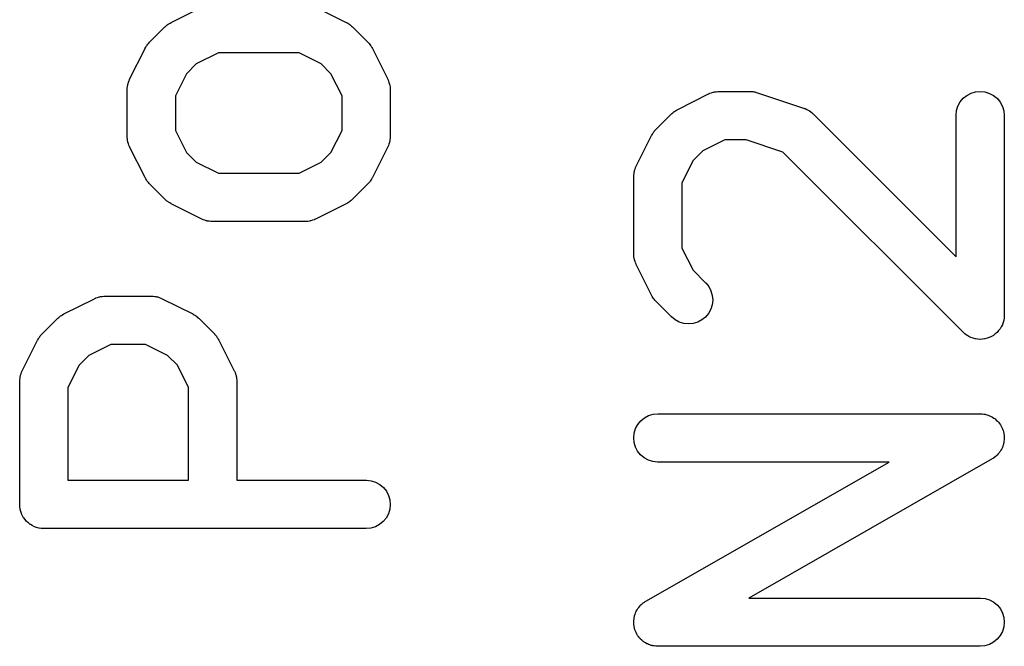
# Model space of a CAD drawing. Extents: x 0.02 to 3.89, y 0.07 to 3.88.
# Tile 115 of 172: x 3.4255 to 3.5458, y 1.178 to 1.2545. Entities that reach past the tile are written whole.
import ezdxf

# ---------------------------------------------------------------- set-up
doc = ezdxf.new("R2010")
doc.units = 0
doc.header["$MEASUREMENT"] = 0
doc.layers.add('BLACK', color=7, linetype='CONTINUOUS')

msp = doc.modelspace()

# ---------------------------------------------------------------- linework, layer by layer
at = {"layer": 'BLACK', "linetype": 'CONTINUOUS'}
for p, q in [((3.44399, 1.2542), (3.44774, 1.25607)), ((3.46163, 1.25607), (3.46538, 1.2542)), ((3.44135, 1.25177), (3.44323, 1.25364)), ((3.44323, 1.25364), (3.44325, 1.25367)), ((3.44325, 1.25367), (3.44338, 1.25378)), ((3.44338, 1.25378), (3.4435, 1.25389)), ((3.4435, 1.25389), (3.44361, 1.25396)), ((3.44361, 1.25396), (3.4437, 1.25403)), ((3.4437, 1.25403), (3.44385, 1.25411)), ((3.44385, 1.25411), (3.44399, 1.2542)), ((3.46538, 1.2542), (3.46542, 1.25418)), ((3.46542, 1.25418), (3.46556, 1.25409)), ((3.46556, 1.25409), (3.4657, 1.25401)), ((3.4657, 1.25401), (3.4658, 1.25393)), ((3.4658, 1.25393), (3.4659, 1.25386)), ((3.4659, 1.25386), (3.46602, 1.25375)), ((3.46602, 1.25375), (3.46615, 1.25364)), ((3.46615, 1.25364), (3.46802, 1.25177)), ((3.43892, 1.24725), (3.4408, 1.251)), ((3.4408, 1.251), (3.44082, 1.25104)), ((3.44082, 1.25104), (3.44091, 1.25118)), ((3.44091, 1.25118), (3.44098, 1.25132)), ((3.44098, 1.25132), (3.44106, 1.25142)), ((3.44106, 1.25142), (3.44113, 1.25152)), ((3.44113, 1.25152), (3.44125, 1.25164)), ((3.44125, 1.25164), (3.44135, 1.25177)), ((3.46802, 1.25177), (3.46805, 1.25174)), ((3.46805, 1.25174), (3.46816, 1.25161)), ((3.46816, 1.25161), (3.46827, 1.25149)), ((3.46827, 1.25149), (3.46834, 1.25139)), ((3.46834, 1.25139), (3.46841, 1.25129)), ((3.46841, 1.25129), (3.46849, 1.25114)), ((3.46849, 1.25114), (3.46858, 1.251)), ((3.46858, 1.251), (3.47045, 1.24725)), ((3.44976, 1.25048), (3.44706, 1.24913)), ((3.45961, 1.25048), (3.44976, 1.25048)), ((3.46231, 1.24913), (3.45961, 1.25048)), ((3.44706, 1.24913), (3.44587, 1.24793)), ((3.46351, 1.24793), (3.46231, 1.24913)), ((3.43889, 1.24717), (3.43892, 1.24725)), ((3.44587, 1.24793), (3.44452, 1.24523)), ((3.46486, 1.24523), (3.46351, 1.24793)), ((3.47045, 1.24725), (3.47047, 1.24722)), ((3.47047, 1.24722), (3.4705, 1.24713)), ((3.43861, 1.24597), (3.43862, 1.24606)), ((3.43862, 1.24615), (3.43865, 1.24635)), ((3.43862, 1.24606), (3.43862, 1.24615)), ((3.43865, 1.24635), (3.43868, 1.24655)), ((3.43868, 1.24655), (3.4387, 1.24663)), ((3.4387, 1.24663), (3.43872, 1.24671)), ((3.43872, 1.24671), (3.43879, 1.2469)), ((3.43879, 1.2469), (3.43885, 1.2471)), ((3.43885, 1.2471), (3.43889, 1.24717)), ((3.4705, 1.24713), (3.47054, 1.24706)), ((3.47054, 1.24706), (3.4706, 1.24686)), ((3.4706, 1.24686), (3.47067, 1.24667)), ((3.47067, 1.24667), (3.47068, 1.24659)), ((3.47068, 1.24659), (3.47071, 1.24651)), ((3.47071, 1.24651), (3.47073, 1.2463)), ((3.47073, 1.2463), (3.47076, 1.24611)), ((3.47076, 1.24611), (3.47075, 1.24602)), ((3.47075, 1.24602), (3.47076, 1.24593)), ((3.43861, 1.24593), (3.43861, 1.24597)), ((3.43861, 1.24031), (3.43861, 1.24593)), ((3.44452, 1.24523), (3.44452, 1.241)), ((3.46486, 1.241), (3.46486, 1.24523)), ((3.47076, 1.24593), (3.47076, 1.24031)), ((3.50587, 1.24357), (3.50962, 1.24545)), ((3.50962, 1.24545), (3.50966, 1.24547)), ((3.50966, 1.24547), (3.50974, 1.2455)), ((3.50974, 1.2455), (3.50981, 1.24554)), ((3.50981, 1.24554), (3.51001, 1.2456)), ((3.51001, 1.2456), (3.5102, 1.24567)), ((3.5102, 1.24567), (3.51028, 1.24568)), ((3.51028, 1.24568), (3.51037, 1.2457)), ((3.51037, 1.2457), (3.51057, 1.24572)), ((3.51057, 1.24572), (3.51077, 1.24576)), ((3.51077, 1.24576), (3.51085, 1.24575)), ((3.51085, 1.24575), (3.51094, 1.24576)), ((3.51094, 1.24576), (3.51469, 1.24576)), ((3.51469, 1.24576), (3.51473, 1.24576)), ((3.51473, 1.24576), (3.51489, 1.24574)), ((3.51489, 1.24574), (3.51506, 1.24574)), ((3.51506, 1.24574), (3.51518, 1.24571)), ((3.51518, 1.24571), (3.5153, 1.2457)), ((3.5153, 1.2457), (3.51546, 1.24565)), ((3.51546, 1.24565), (3.51562, 1.24561)), ((3.51562, 1.24561), (3.52125, 1.24373)), ((3.54037, 1.24448), (3.54074, 1.24492)), ((3.54074, 1.24492), (3.54119, 1.24528)), ((3.54119, 1.24528), (3.5417, 1.24555)), ((3.5417, 1.24555), (3.54226, 1.24571)), ((3.54226, 1.24571), (3.54283, 1.24576)), ((3.54283, 1.24576), (3.5434, 1.2457)), ((3.5434, 1.2457), (3.54395, 1.24553)), ((3.54395, 1.24553), (3.54446, 1.24526)), ((3.54446, 1.24526), (3.54491, 1.24489)), ((3.54491, 1.24489), (3.54527, 1.24444)), ((3.52125, 1.24373), (3.52129, 1.24372)), ((3.52129, 1.24372), (3.52136, 1.24369)), ((3.52136, 1.24369), (3.52145, 1.24366)), ((3.52145, 1.24366), (3.52163, 1.24356)), ((3.53992, 1.24342), (3.5401, 1.24397)), ((3.5401, 1.24397), (3.54037, 1.24448)), ((3.54527, 1.24444), (3.54554, 1.24393)), ((3.54554, 1.24393), (3.54571, 1.24338)), ((3.50323, 1.24115), (3.5051, 1.24302)), ((3.5051, 1.24302), (3.50513, 1.24305)), ((3.50513, 1.24305), (3.50526, 1.24315)), ((3.50526, 1.24315), (3.50538, 1.24327)), ((3.50538, 1.24327), (3.50549, 1.24333)), ((3.50549, 1.24333), (3.50558, 1.24341)), ((3.50558, 1.24341), (3.50573, 1.24349)), ((3.50573, 1.24349), (3.50587, 1.24357)), ((3.52163, 1.24356), (3.52181, 1.24348)), ((3.52181, 1.24348), (3.52188, 1.24343)), ((3.52188, 1.24343), (3.52196, 1.24339)), ((3.52196, 1.24339), (3.52211, 1.24326)), ((3.52211, 1.24326), (3.52227, 1.24314)), ((3.52227, 1.24314), (3.52233, 1.24308)), ((3.52233, 1.24308), (3.5224, 1.24302)), ((3.5224, 1.24302), (3.53986, 1.22557)), ((3.53986, 1.24285), (3.53992, 1.24342)), ((3.53986, 1.24281), (3.53986, 1.24285)), ((3.53986, 1.22557), (3.53986, 1.24281)), ((3.54571, 1.24338), (3.54576, 1.24281)), ((3.54576, 1.24281), (3.54576, 1.21844)), ((3.43862, 1.24022), (3.43861, 1.24031)), ((3.43862, 1.24013), (3.43862, 1.24022)), ((3.43865, 1.23994), (3.43862, 1.24013)), ((3.44452, 1.241), (3.44587, 1.23831)), ((3.46351, 1.23831), (3.46486, 1.241)), ((3.47076, 1.24009), (3.47072, 1.23989)), ((3.47076, 1.24027), (3.47075, 1.24018)), ((3.47075, 1.24018), (3.47076, 1.24009)), ((3.47076, 1.24031), (3.47076, 1.24027)), ((3.5008, 1.23663), (3.50267, 1.24038)), ((3.50267, 1.24038), (3.50269, 1.24042)), ((3.50269, 1.24042), (3.50278, 1.24056)), ((3.50278, 1.24056), (3.50286, 1.2407)), ((3.50286, 1.2407), (3.50294, 1.2408)), ((3.50294, 1.2408), (3.50301, 1.2409)), ((3.50301, 1.2409), (3.50312, 1.24102)), ((3.50312, 1.24102), (3.50323, 1.24115)), ((3.43867, 1.23973), (3.43865, 1.23994)), ((3.43869, 1.23965), (3.43867, 1.23973)), ((3.43871, 1.23956), (3.43869, 1.23965)), ((3.43878, 1.23938), (3.43871, 1.23956)), ((3.43883, 1.23918), (3.43878, 1.23938)), ((3.43887, 1.23911), (3.43883, 1.23918)), ((3.4389, 1.23902), (3.43887, 1.23911)), ((3.43892, 1.23899), (3.4389, 1.23902)), ((3.4408, 1.23524), (3.43892, 1.23899)), ((3.47045, 1.23899), (3.46858, 1.23524)), ((3.47048, 1.23907), (3.47045, 1.23899)), ((3.47052, 1.23914), (3.47048, 1.23907)), ((3.47059, 1.23934), (3.47052, 1.23914)), ((3.47066, 1.23953), (3.47059, 1.23934)), ((3.47067, 1.23961), (3.47066, 1.23953)), ((3.4707, 1.23969), (3.47067, 1.23961)), ((3.47072, 1.23989), (3.4707, 1.23969)), ((3.51164, 1.23986), (3.50894, 1.23851)), ((3.51421, 1.23986), (3.51164, 1.23986)), ((3.51872, 1.23835), (3.51421, 1.23986)), ((3.44587, 1.23831), (3.44706, 1.23711)), ((3.46231, 1.23711), (3.46351, 1.23831)), ((3.50894, 1.23851), (3.50774, 1.23731)), ((3.54072, 1.21635), (3.51872, 1.23835)), ((3.44706, 1.23711), (3.44976, 1.23576)), ((3.45961, 1.23576), (3.46231, 1.23711)), ((3.50067, 1.23628), (3.50073, 1.23647)), ((3.50073, 1.23647), (3.50077, 1.23655)), ((3.50077, 1.23655), (3.5008, 1.23663)), ((3.50774, 1.23731), (3.50639, 1.23461)), ((3.44089, 1.2351), (3.4408, 1.23524)), ((3.44976, 1.23576), (3.45961, 1.23576)), ((3.46856, 1.2352), (3.46847, 1.23506)), ((3.46858, 1.23524), (3.46856, 1.2352)), ((3.50049, 1.23535), (3.5005, 1.23544)), ((3.50049, 1.23531), (3.50049, 1.23535)), ((3.50049, 1.22594), (3.50049, 1.23531)), ((3.5005, 1.23552), (3.50053, 1.23572)), ((3.5005, 1.23544), (3.5005, 1.23552)), ((3.50053, 1.23572), (3.50055, 1.23592)), ((3.50055, 1.23592), (3.50058, 1.23601)), ((3.50058, 1.23601), (3.50059, 1.23609)), ((3.50059, 1.23609), (3.50067, 1.23628)), ((3.44096, 1.23495), (3.44089, 1.2351)), ((3.44104, 1.23485), (3.44096, 1.23495)), ((3.4411, 1.23475), (3.44104, 1.23485)), ((3.44122, 1.23463), (3.4411, 1.23475)), ((3.44132, 1.2345), (3.44122, 1.23463)), ((3.44135, 1.23447), (3.44132, 1.2345)), ((3.44323, 1.2326), (3.44135, 1.23447)), ((3.46802, 1.23447), (3.46615, 1.2326)), ((3.46813, 1.2346), (3.46802, 1.23447)), ((3.46824, 1.23472), (3.46813, 1.2346)), ((3.46831, 1.23482), (3.46824, 1.23472)), ((3.46839, 1.23492), (3.46831, 1.23482)), ((3.46847, 1.23506), (3.46839, 1.23492)), ((3.50639, 1.23461), (3.50639, 1.22663)), ((3.44335, 1.23249), (3.44323, 1.2326)), ((3.44347, 1.23237), (3.44335, 1.23249)), ((3.44358, 1.23231), (3.44347, 1.23237)), ((3.44367, 1.23223), (3.44358, 1.23231)), ((3.44382, 1.23215), (3.44367, 1.23223)), ((3.44396, 1.23206), (3.44382, 1.23215)), ((3.44399, 1.23204), (3.44396, 1.23206)), ((3.44774, 1.23017), (3.44399, 1.23204)), ((3.46538, 1.23204), (3.46163, 1.23017)), ((3.46552, 1.23213), (3.46538, 1.23204)), ((3.46567, 1.23221), (3.46552, 1.23213)), ((3.46576, 1.23228), (3.46567, 1.23221)), ((3.46587, 1.23235), (3.46576, 1.23228)), ((3.46599, 1.23246), (3.46587, 1.23235)), ((3.46612, 1.23257), (3.46599, 1.23246)), ((3.46615, 1.2326), (3.46612, 1.23257)), ((3.44782, 1.23014), (3.44774, 1.23017)), ((3.4479, 1.23009), (3.44782, 1.23014)), ((3.44809, 1.23003), (3.4479, 1.23009)), ((3.44828, 1.22996), (3.44809, 1.23003)), ((3.44837, 1.22995), (3.44828, 1.22996)), ((3.44845, 1.22992), (3.44837, 1.22995)), ((3.44865, 1.2299), (3.44845, 1.22992)), ((3.44885, 1.22986), (3.44865, 1.2299)), ((3.44893, 1.22987), (3.44885, 1.22986)), ((3.44902, 1.22986), (3.44893, 1.22987)), ((3.44906, 1.22986), (3.44902, 1.22986)), ((3.46031, 1.22986), (3.44906, 1.22986)), ((3.4604, 1.22986), (3.46031, 1.22986)), ((3.46048, 1.22986), (3.4604, 1.22986)), ((3.46068, 1.22989), (3.46048, 1.22986)), ((3.46088, 1.22991), (3.46068, 1.22989)), ((3.46097, 1.22994), (3.46088, 1.22991)), ((3.46105, 1.22995), (3.46097, 1.22994)), ((3.46124, 1.23002), (3.46105, 1.22995)), ((3.46144, 1.23008), (3.46124, 1.23002)), ((3.46151, 1.23012), (3.46144, 1.23008)), ((3.46159, 1.23015), (3.46151, 1.23012)), ((3.46163, 1.23017), (3.46159, 1.23015)), ((3.5005, 1.22585), (3.50049, 1.22594)), ((3.50049, 1.22576), (3.5005, 1.22585)), ((3.50052, 1.22556), (3.50049, 1.22576)), ((3.50054, 1.22536), (3.50052, 1.22556)), ((3.50639, 1.22663), (3.50774, 1.22394)), ((3.50057, 1.22528), (3.50054, 1.22536)), ((3.50058, 1.22519), (3.50057, 1.22528)), ((3.50065, 1.225), (3.50058, 1.22519)), ((3.50071, 1.22481), (3.50065, 1.225)), ((3.50075, 1.22473), (3.50071, 1.22481)), ((3.50078, 1.22465), (3.50075, 1.22473)), ((3.5008, 1.22461), (3.50078, 1.22465)), ((3.50267, 1.22087), (3.5008, 1.22461)), ((3.50774, 1.22394), (3.50928, 1.2224)), ((3.50928, 1.2224), (3.50931, 1.22237)), ((3.50931, 1.22237), (3.50967, 1.22192)), ((3.43557, 1.22073), (3.43577, 1.22076)), ((3.43577, 1.22076), (3.43585, 1.22075)), ((3.43585, 1.22075), (3.43594, 1.22076)), ((3.43594, 1.22076), (3.44156, 1.22076)), ((3.44156, 1.22076), (3.4416, 1.22076)), ((3.4416, 1.22076), (3.44169, 1.22075)), ((3.44169, 1.22075), (3.44178, 1.22076)), ((3.44178, 1.22076), (3.44198, 1.22072)), ((3.50276, 1.22072), (3.50267, 1.22087)), ((3.50967, 1.22192), (3.50993, 1.22141)), ((3.50993, 1.22141), (3.51009, 1.22085)), ((3.51009, 1.22085), (3.51014, 1.22028)), ((3.43087, 1.21858), (3.43462, 1.22045)), ((3.43462, 1.22045), (3.43466, 1.22047)), ((3.43466, 1.22047), (3.43474, 1.2205)), ((3.43474, 1.2205), (3.43481, 1.22054)), ((3.43481, 1.22054), (3.43501, 1.2206)), ((3.43501, 1.2206), (3.4352, 1.22067)), ((3.4352, 1.22067), (3.43528, 1.22068)), ((3.43528, 1.22068), (3.43537, 1.22071)), ((3.43537, 1.22071), (3.43557, 1.22073)), ((3.44198, 1.22072), (3.44218, 1.2207)), ((3.44218, 1.2207), (3.44226, 1.22067)), ((3.44226, 1.22067), (3.44235, 1.22066)), ((3.44235, 1.22066), (3.44253, 1.22059)), ((3.44253, 1.22059), (3.44273, 1.22052)), ((3.44273, 1.22052), (3.4428, 1.22048)), ((3.4428, 1.22048), (3.44288, 1.22045)), ((3.44288, 1.22045), (3.44663, 1.21858)), ((3.50284, 1.22058), (3.50276, 1.22072)), ((3.50292, 1.22048), (3.50284, 1.22058)), ((3.50298, 1.22038), (3.50292, 1.22048)), ((3.50309, 1.22026), (3.50298, 1.22038)), ((3.5032, 1.22013), (3.50309, 1.22026)), ((3.50323, 1.2201), (3.5032, 1.22013)), ((3.5051, 1.21822), (3.50323, 1.2201)), ((3.51008, 1.21971), (3.50991, 1.21916)), ((3.51014, 1.22028), (3.51008, 1.21971)), ((3.43038, 1.21827), (3.43049, 1.21834)), ((3.43049, 1.21834), (3.43058, 1.21841)), ((3.43058, 1.21841), (3.43073, 1.21849)), ((3.43073, 1.21849), (3.43087, 1.21858)), ((3.44663, 1.21858), (3.44667, 1.21856)), ((3.44667, 1.21856), (3.44681, 1.21847)), ((3.44681, 1.21847), (3.44696, 1.21839)), ((3.44696, 1.21839), (3.44705, 1.21831)), ((3.50963, 1.21865), (3.50926, 1.21821)), ((3.50991, 1.21916), (3.50963, 1.21865)), ((3.54576, 1.2184), (3.54573, 1.21811)), ((3.54576, 1.21844), (3.54576, 1.21841)), ((3.54576, 1.21841), (3.54576, 1.21841)), ((3.54576, 1.21841), (3.54576, 1.21841)), ((3.54576, 1.21841), (3.54576, 1.2184)), ((3.42823, 1.21615), (3.4301, 1.21802)), ((3.4301, 1.21802), (3.43013, 1.21805)), ((3.43013, 1.21805), (3.43026, 1.21816)), ((3.43026, 1.21816), (3.43038, 1.21827)), ((3.44705, 1.21831), (3.44715, 1.21824)), ((3.44715, 1.21824), (3.44727, 1.21813)), ((3.44727, 1.21813), (3.4474, 1.21802)), ((3.4474, 1.21802), (3.44928, 1.21615)), ((3.50555, 1.21786), (3.5051, 1.21822)), ((3.50605, 1.21759), (3.50555, 1.21786)), ((3.50661, 1.21742), (3.50605, 1.21759)), ((3.50718, 1.21736), (3.50661, 1.21742)), ((3.50775, 1.21741), (3.50718, 1.21736)), ((3.50831, 1.21758), (3.50775, 1.21741)), ((3.50882, 1.21785), (3.50831, 1.21758)), ((3.50926, 1.21821), (3.50882, 1.21785)), ((3.54552, 1.21727), (3.54539, 1.21703)), ((3.54553, 1.21728), (3.54552, 1.21727)), ((3.54562, 1.21756), (3.54553, 1.21728)), ((3.54553, 1.21728), (3.54553, 1.21728)), ((3.5457, 1.21782), (3.54562, 1.21756)), ((3.54573, 1.21811), (3.5457, 1.21783)), ((3.5457, 1.21783), (3.5457, 1.21783)), ((3.5457, 1.21783), (3.5457, 1.21782)), ((3.42801, 1.2159), (3.42812, 1.21602)), ((3.42812, 1.21602), (3.42823, 1.21615)), ((3.44928, 1.21615), (3.4493, 1.21612)), ((3.4493, 1.21612), (3.44941, 1.21599)), ((3.44941, 1.21599), (3.44952, 1.21587)), ((3.54094, 1.21617), (3.54072, 1.21635)), ((3.54116, 1.21599), (3.54094, 1.21617)), ((3.54117, 1.21598), (3.54116, 1.21599)), ((3.54116, 1.21599), (3.54116, 1.21599)), ((3.54142, 1.21585), (3.54117, 1.21598)), ((3.54443, 1.21597), (3.54418, 1.21584)), ((3.54444, 1.21597), (3.54443, 1.21597)), ((3.54443, 1.21597), (3.54443, 1.21597)), ((3.54466, 1.21615), (3.54444, 1.21597)), ((3.54488, 1.21633), (3.54466, 1.21615)), ((3.54506, 1.21655), (3.54488, 1.21633)), ((3.54488, 1.21633), (3.54488, 1.21633)), ((3.54488, 1.21633), (3.54488, 1.21633)), ((3.54525, 1.21677), (3.54506, 1.21655)), ((3.54539, 1.21703), (3.54525, 1.21678)), ((3.54525, 1.21678), (3.54525, 1.21677)), ((3.54525, 1.21677), (3.54525, 1.21677)), ((3.4258, 1.21163), (3.42767, 1.21538)), ((3.42767, 1.21538), (3.42769, 1.21542)), ((3.42769, 1.21542), (3.42778, 1.21556)), ((3.42778, 1.21556), (3.42786, 1.2157)), ((3.42786, 1.2157), (3.42794, 1.2158)), ((3.42794, 1.2158), (3.42801, 1.2159)), ((3.43664, 1.21486), (3.43394, 1.21351)), ((3.44087, 1.21486), (3.43664, 1.21486)), ((3.44356, 1.21351), (3.44087, 1.21486)), ((3.44952, 1.21587), (3.44959, 1.21576)), ((3.44959, 1.21576), (3.44966, 1.21567)), ((3.44966, 1.21567), (3.44974, 1.21552)), ((3.44974, 1.21552), (3.44983, 1.21538)), ((3.44983, 1.21538), (3.4517, 1.21163)), ((3.54167, 1.21571), (3.54142, 1.21585)), ((3.54168, 1.21571), (3.54167, 1.21571)), ((3.54167, 1.21571), (3.54167, 1.21571)), ((3.54195, 1.21563), (3.54168, 1.21571)), ((3.54222, 1.21554), (3.54195, 1.21563)), ((3.54223, 1.21554), (3.54222, 1.21554)), ((3.54222, 1.21554), (3.54222, 1.21554)), ((3.54251, 1.21551), (3.54223, 1.21554)), ((3.54279, 1.21548), (3.54251, 1.21551)), ((3.5428, 1.21548), (3.54279, 1.21548)), ((3.54279, 1.21548), (3.54279, 1.21548)), ((3.54308, 1.21551), (3.5428, 1.21548)), ((3.54336, 1.21554), (3.54308, 1.21551)), ((3.54337, 1.21554), (3.54336, 1.21554)), ((3.54365, 1.21562), (3.54337, 1.21554)), ((3.54337, 1.21554), (3.54337, 1.21554)), ((3.54392, 1.2157), (3.54365, 1.21562)), ((3.54393, 1.2157), (3.54392, 1.2157)), ((3.54392, 1.2157), (3.54392, 1.2157)), ((3.54418, 1.21584), (3.54393, 1.2157)), ((3.43394, 1.21351), (3.43274, 1.21231)), ((3.44476, 1.21231), (3.44356, 1.21351)), ((3.42559, 1.21109), (3.42567, 1.21128)), ((3.42567, 1.21128), (3.42573, 1.21147)), ((3.42573, 1.21147), (3.42577, 1.21155)), ((3.42577, 1.21155), (3.4258, 1.21163)), ((3.43274, 1.21231), (3.43139, 1.20961)), ((3.44611, 1.20961), (3.44476, 1.21231)), ((3.4517, 1.21163), (3.45172, 1.21159)), ((3.45172, 1.21159), (3.45175, 1.21151)), ((3.45175, 1.21151), (3.45179, 1.21144)), ((3.45179, 1.21144), (3.45185, 1.21124)), ((3.45185, 1.21124), (3.45192, 1.21105)), ((3.42549, 1.21035), (3.4255, 1.21044)), ((3.42549, 1.21031), (3.42549, 1.21035)), ((3.42549, 1.19531), (3.42549, 1.21031)), ((3.4255, 1.21053), (3.42553, 1.21072)), ((3.4255, 1.21044), (3.4255, 1.21053)), ((3.42553, 1.21072), (3.42555, 1.21093)), ((3.42555, 1.21093), (3.42558, 1.21101)), ((3.42558, 1.21101), (3.42559, 1.21109)), ((3.45192, 1.21105), (3.45193, 1.21097)), ((3.45193, 1.21097), (3.45196, 1.21088)), ((3.45196, 1.21088), (3.45198, 1.21068)), ((3.45198, 1.21068), (3.45201, 1.21048)), ((3.45201, 1.21048), (3.45201, 1.2104)), ((3.45201, 1.2104), (3.45202, 1.21031)), ((3.45202, 1.21031), (3.45202, 1.19827)), ((3.43139, 1.20961), (3.43139, 1.19827)), ((3.44611, 1.19827), (3.44611, 1.20961)), ((3.50231, 1.20617), (3.50287, 1.20633)), ((3.50287, 1.20633), (3.50344, 1.20639)), ((3.50344, 1.20639), (3.54281, 1.20639)), ((3.54281, 1.20639), (3.54285, 1.20639)), ((3.54285, 1.20639), (3.54295, 1.20638)), ((3.54295, 1.20638), (3.54305, 1.20638)), ((3.54305, 1.20638), (3.54324, 1.20635)), ((3.54324, 1.20635), (3.54342, 1.20633)), ((3.54342, 1.20633), (3.54352, 1.2063)), ((3.50099, 1.20509), (3.50136, 1.20553)), ((3.50136, 1.20553), (3.50181, 1.2059)), ((3.50181, 1.2059), (3.50231, 1.20617)), ((3.54352, 1.2063), (3.54362, 1.20628)), ((3.54362, 1.20628), (3.54379, 1.20621)), ((3.54379, 1.20621), (3.54397, 1.20615)), ((3.54397, 1.20615), (3.54406, 1.2061)), ((3.54406, 1.2061), (3.54415, 1.20607)), ((3.54415, 1.20607), (3.54431, 1.20597)), ((3.54431, 1.20597), (3.54448, 1.20587)), ((3.54448, 1.20587), (3.54455, 1.20581)), ((3.54455, 1.20581), (3.54464, 1.20576)), ((3.54464, 1.20576), (3.54477, 1.20563)), ((3.54477, 1.20563), (3.54492, 1.2055)), ((3.54492, 1.2055), (3.54498, 1.20543)), ((3.54498, 1.20543), (3.54505, 1.20536)), ((3.54505, 1.20536), (3.54516, 1.2052)), ((3.54516, 1.2052), (3.54528, 1.20506)), ((3.50049, 1.20346), (3.50055, 1.20403)), ((3.50055, 1.20403), (3.50072, 1.20458)), ((3.50072, 1.20458), (3.50099, 1.20509)), ((3.54528, 1.20506), (3.54533, 1.20497)), ((3.54533, 1.20497), (3.54538, 1.20489)), ((3.54538, 1.20489), (3.54546, 1.20471)), ((3.54546, 1.20471), (3.54555, 1.20454)), ((3.54555, 1.20454), (3.54558, 1.20445)), ((3.54558, 1.20445), (3.54562, 1.20436)), ((3.54562, 1.20436), (3.54566, 1.20417)), ((3.54566, 1.20417), (3.54571, 1.20399)), ((3.54571, 1.20399), (3.54572, 1.20389)), ((3.50054, 1.20289), (3.50049, 1.20346)), ((3.5007, 1.20233), (3.50054, 1.20289)), ((3.54567, 1.20275), (3.54566, 1.20265)), ((3.5457, 1.20284), (3.54567, 1.20275)), ((3.54572, 1.20303), (3.5457, 1.20284)), ((3.54572, 1.20389), (3.54574, 1.2038)), ((3.54575, 1.20322), (3.54572, 1.20303)), ((3.54574, 1.2038), (3.54575, 1.20361)), ((3.54575, 1.20361), (3.54576, 1.20342)), ((3.54576, 1.20342), (3.54575, 1.20332)), ((3.54575, 1.20332), (3.54575, 1.20322)), ((3.50097, 1.20182), (3.5007, 1.20233)), ((3.50133, 1.20137), (3.50097, 1.20182)), ((3.54514, 1.20163), (3.54501, 1.20149)), ((3.54519, 1.20171), (3.54514, 1.20163)), ((3.54526, 1.20179), (3.54519, 1.20171)), ((3.54535, 1.20195), (3.54526, 1.20179)), ((3.54545, 1.20211), (3.54535, 1.20195)), ((3.54548, 1.20221), (3.54545, 1.20211)), ((3.54553, 1.20229), (3.54548, 1.20221)), ((3.54559, 1.20247), (3.54553, 1.20229)), ((3.54566, 1.20265), (3.54559, 1.20247)), ((3.50177, 1.201), (3.50133, 1.20137)), ((3.50228, 1.20072), (3.50177, 1.201)), ((3.50198, 1.1835), (3.53169, 1.20049)), ((3.50283, 1.20055), (3.50228, 1.20072)), ((3.5034, 1.20049), (3.50283, 1.20055)), ((3.50344, 1.20049), (3.5034, 1.20049)), ((3.53169, 1.20049), (3.50344, 1.20049)), ((3.54428, 1.20087), (3.51456, 1.18389)), ((3.54436, 1.20093), (3.54428, 1.20087)), ((3.54444, 1.20098), (3.54436, 1.20093)), ((3.54459, 1.2011), (3.54444, 1.20098)), ((3.54475, 1.20121), (3.54459, 1.2011)), ((3.54481, 1.20128), (3.54475, 1.20121)), ((3.54489, 1.20134), (3.54481, 1.20128)), ((3.54501, 1.20149), (3.54489, 1.20134)), ((3.43139, 1.19827), (3.44611, 1.19827)), ((3.45202, 1.19827), (3.46781, 1.19827)), ((3.46781, 1.19827), (3.46785, 1.19827)), ((3.46785, 1.19827), (3.46842, 1.1982)), ((3.46842, 1.1982), (3.46897, 1.19803)), ((3.46897, 1.19803), (3.46948, 1.19775)), ((3.46948, 1.19775), (3.46992, 1.19738)), ((3.46992, 1.19738), (3.47028, 1.19693)), ((3.47028, 1.19693), (3.47055, 1.19642)), ((3.47055, 1.19642), (3.47071, 1.19587)), ((3.47071, 1.19587), (3.47076, 1.19529)), ((3.42551, 1.19504), (3.42549, 1.19531)), ((3.42554, 1.19476), (3.42551, 1.19504)), ((3.42554, 1.19475), (3.42554, 1.19476)), ((3.42554, 1.19474), (3.42554, 1.19475)), ((3.42562, 1.19447), (3.42554, 1.19474)), ((3.4257, 1.19421), (3.42562, 1.19447)), ((3.4707, 1.19472), (3.47053, 1.19417)), ((3.47076, 1.19529), (3.4707, 1.19472)), ((3.42571, 1.1942), (3.4257, 1.19421)), ((3.42571, 1.19419), (3.42571, 1.1942)), ((3.42584, 1.19394), (3.42571, 1.19419)), ((3.42597, 1.1937), (3.42584, 1.19394)), ((3.42598, 1.19369), (3.42597, 1.1937)), ((3.42598, 1.19368), (3.42598, 1.19369)), ((3.42616, 1.19346), (3.42598, 1.19368)), ((3.42633, 1.19325), (3.42616, 1.19346)), ((3.42634, 1.19324), (3.42633, 1.19325)), ((3.42634, 1.19323), (3.42634, 1.19324)), ((3.42656, 1.19306), (3.42634, 1.19323)), ((3.46989, 1.19322), (3.46944, 1.19285)), ((3.47026, 1.19366), (3.46989, 1.19322)), ((3.47053, 1.19417), (3.47026, 1.19366)), ((3.42677, 1.19288), (3.42656, 1.19306)), ((3.42678, 1.19287), (3.42677, 1.19288)), ((3.42679, 1.19287), (3.42678, 1.19287)), ((3.42703, 1.19273), (3.42679, 1.19287)), ((3.42728, 1.1926), (3.42703, 1.19273)), ((3.42729, 1.1926), (3.42728, 1.1926)), ((3.4273, 1.19259), (3.42729, 1.1926)), ((3.42756, 1.19251), (3.4273, 1.19259)), ((3.42783, 1.19242), (3.42756, 1.19251)), ((3.42784, 1.19242), (3.42783, 1.19242)), ((3.42785, 1.19242), (3.42784, 1.19242)), ((3.42812, 1.19239), (3.42785, 1.19242)), ((3.4284, 1.19236), (3.42812, 1.19239)), ((3.42842, 1.19236), (3.4284, 1.19236)), ((3.42844, 1.19236), (3.42842, 1.19236)), ((3.42842, 1.19236), (3.42842, 1.19236)), ((3.42842, 1.19236), (3.42842, 1.19236)), ((3.46781, 1.19236), (3.42844, 1.19236)), ((3.46838, 1.19242), (3.46781, 1.19236)), ((3.46894, 1.19258), (3.46838, 1.19242)), ((3.46944, 1.19285), (3.46894, 1.19258)), ((3.50189, 1.18345), (3.50198, 1.1835)), ((3.51456, 1.18389), (3.54281, 1.18389)), ((3.54281, 1.18389), (3.54285, 1.18389)), ((3.54285, 1.18389), (3.54342, 1.18383)), ((3.54342, 1.18383), (3.54397, 1.18366)), ((3.54397, 1.18366), (3.54448, 1.18338)), ((3.50077, 1.18217), (3.5008, 1.18227)), ((3.5008, 1.18227), (3.5009, 1.18243)), ((3.5009, 1.18243), (3.50099, 1.18259)), ((3.50099, 1.18259), (3.50106, 1.18267)), ((3.50106, 1.18267), (3.50111, 1.18275)), ((3.50111, 1.18275), (3.50124, 1.18289)), ((3.50124, 1.18289), (3.50136, 1.18304)), ((3.50136, 1.18304), (3.50144, 1.1831)), ((3.50144, 1.1831), (3.50151, 1.18317)), ((3.50151, 1.18317), (3.50166, 1.18328)), ((3.50166, 1.18328), (3.50181, 1.1834)), ((3.50181, 1.1834), (3.50189, 1.18345)), ((3.54448, 1.18338), (3.54492, 1.18301)), ((3.54492, 1.18301), (3.54528, 1.18256)), ((3.54528, 1.18256), (3.54555, 1.18205)), ((3.50049, 1.18096), (3.5005, 1.18106)), ((3.5005, 1.18116), (3.50053, 1.18135)), ((3.5005, 1.18106), (3.5005, 1.18116)), ((3.50053, 1.18135), (3.50055, 1.18153)), ((3.50055, 1.18153), (3.50058, 1.18163)), ((3.50058, 1.18163), (3.50059, 1.18173)), ((3.50059, 1.18173), (3.50066, 1.1819)), ((3.50066, 1.1819), (3.50072, 1.18209)), ((3.50072, 1.18209), (3.50077, 1.18217)), ((3.54555, 1.18205), (3.54571, 1.18149)), ((3.54571, 1.18149), (3.54576, 1.18092)), ((3.5005, 1.18077), (3.50049, 1.18096)), ((3.50051, 1.18058), (3.5005, 1.18077)), ((3.50053, 1.18049), (3.50051, 1.18058)), ((3.50054, 1.18039), (3.50053, 1.18049)), ((3.50059, 1.18021), (3.50054, 1.18039)), ((3.50063, 1.18002), (3.50059, 1.18021)), ((3.50067, 1.17993), (3.50063, 1.18002)), ((3.5007, 1.17984), (3.50067, 1.17993)), ((3.5457, 1.18035), (3.54553, 1.1798)), ((3.54576, 1.18092), (3.5457, 1.18035)), ((3.50079, 1.17967), (3.5007, 1.17984)), ((3.50087, 1.17949), (3.50079, 1.17967)), ((3.50092, 1.17941), (3.50087, 1.17949)), ((3.50097, 1.17932), (3.50092, 1.17941)), ((3.50109, 1.17918), (3.50097, 1.17932)), ((3.5012, 1.17902), (3.50109, 1.17918)), ((3.50127, 1.17895), (3.5012, 1.17902)), ((3.50133, 1.17888), (3.50127, 1.17895)), ((3.50148, 1.17875), (3.50133, 1.17888)), ((3.50161, 1.17862), (3.50148, 1.17875)), ((3.54489, 1.17885), (3.54444, 1.17848)), ((3.54526, 1.17929), (3.54489, 1.17885)), ((3.54553, 1.1798), (3.54526, 1.17929)), ((3.5017, 1.17857), (3.50161, 1.17862)), ((3.50177, 1.1785), (3.5017, 1.17857)), ((3.50194, 1.17841), (3.50177, 1.1785)), ((3.5021, 1.17831), (3.50194, 1.17841)), ((3.50219, 1.17828), (3.5021, 1.17831)), ((3.50228, 1.17823), (3.50219, 1.17828)), ((3.50246, 1.17817), (3.50228, 1.17823)), ((3.50263, 1.1781), (3.50246, 1.17817)), ((3.50273, 1.17808), (3.50263, 1.1781)), ((3.50283, 1.17805), (3.50273, 1.17808)), ((3.50301, 1.17803), (3.50283, 1.17805)), ((3.5032, 1.178), (3.50301, 1.17803)), ((3.5033, 1.178), (3.5032, 1.178)), ((3.5034, 1.17799), (3.5033, 1.178)), ((3.50344, 1.17799), (3.5034, 1.17799)), ((3.54281, 1.17799), (3.50344, 1.17799)), ((3.54338, 1.17804), (3.54281, 1.17799)), ((3.54394, 1.17821), (3.54338, 1.17804)), ((3.54444, 1.17848), (3.54394, 1.17821))]:
    msp.add_line(p, q, dxfattribs=at)

doc.saveas('drawing.dxf')
